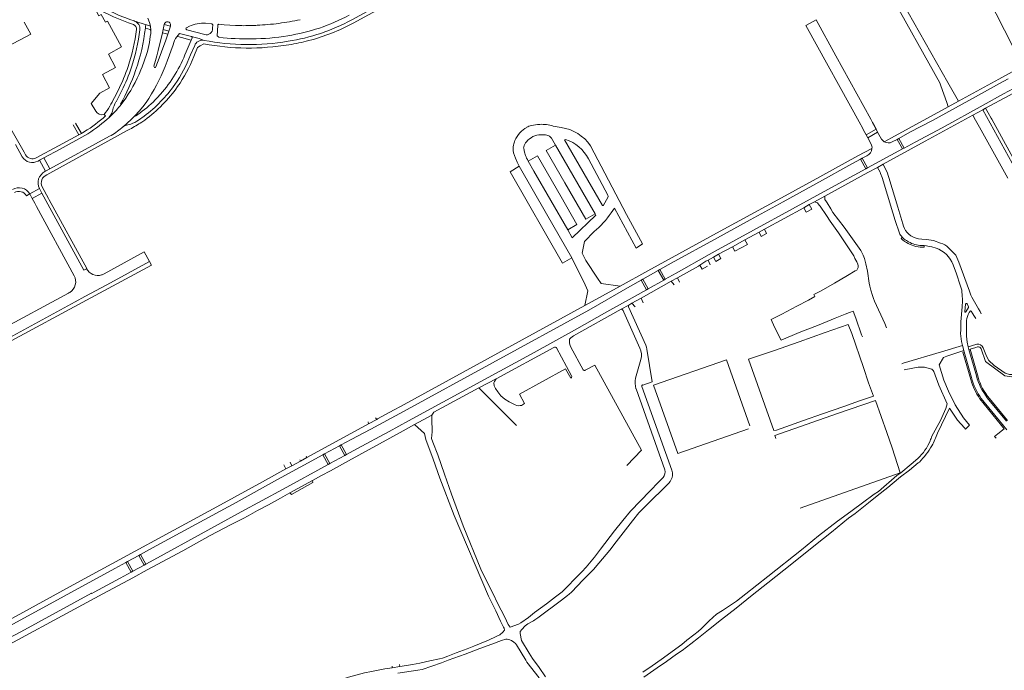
# Model space of a CAD drawing. Extents: x 145000 to 155000, y 457500 to 470000.
# Tile 235 of 256: x 148374 to 148843, y 463634 to 463943. Entities that reach past the tile are written whole.
import ezdxf

# ---------------------------------------------------------------- set-up
doc = ezdxf.new("R2010")
doc.units = 0
doc.header["$LTSCALE"] = 0.2
doc.header["$MEASUREMENT"] = 0
doc.layers.add('kant verharding', color=252, linetype='Continuous', lineweight=0)

msp = doc.modelspace()

# ---------------------------------------------------------------- linework, layer by layer
at = {"layer": 'kant verharding', "lineweight": 0}
for p, q in [((148624.77, 463991.9), (148532.77, 463941.78)), ((148832.01, 463959.36), (148846.48, 463930.98)), ((148428.67, 463942.76), (148428.5, 463942.82)), ((148428.67, 463942.76), (148434.47, 463940.93)), ((148433.86, 463939.41), (148433.98, 463940.51)), ((148434.47, 463940.93), (148436.28, 463940.36)), ((148436.28, 463940.36), (148436.54, 463938.3)), ((148441.95, 463937.16), (148442.29, 463938.66)), ((148442.29, 463938.66), (148442.87, 463941.17)), ((148442.29, 463938.66), (148445.01, 463937.93)), ((148442.87, 463941.17), (148445.81, 463940.39)), ((148445.01, 463937.93), (148444.53, 463936.48)), ((148445.81, 463940.39), (148445.01, 463937.93)), ((148454.8, 463940.28), (148453.44, 463939.54)), ((148453.59, 463938.59), (148462.12, 463936.31)), ((148465.5, 463941.46), (148462.51, 463941.69)), ((148467.97, 463935.67), (148468.38, 463940.69)), ((148468.9, 463941.2), (148471.33, 463940.99)), ((148471.33, 463940.99), (148476.84, 463940.62)), ((148440, 463928.74), (148441.95, 463937.16)), ((148441.95, 463937.16), (148444.53, 463936.48)), ((148448.83, 463935.28), (148450.06, 463936.91)), ((148450.06, 463936.91), (148455.82, 463935.41)), ((148455.7, 463933.73), (148453.24, 463928.09)), ((148455.7, 463933.73), (148456.14, 463934.76)), ((148459.53, 463934.47), (148461.83, 463933.57)), ((148468.87, 463935.06), (148467.97, 463935.67)), ((148439.32, 463926.16), (148440, 463928.74)), ((148440.48, 463925.1), (148441.59, 463928.06)), ((148455.35, 463926.61), (148457.34, 463931.19)), ((148461.69, 463931.89), (148459.97, 463930.93)), ((148438.87, 463920.98), (148440.48, 463925.1)), ((148840.02, 463915.11), (148851.28, 463921.27)), ((148820.81, 463904.61), (148840.02, 463915.11)), ((148840.27, 463913.01), (148844.42, 463915.28)), ((148419.13, 463906.32), (148420.88, 463909.76)), ((148419.9, 463904.28), (148422.63, 463909.66)), ((148812.43, 463911.86), (148815.25, 463903.94)), ((148815.79, 463913.46), (148820.81, 463904.61)), ((148846.95, 463910.66), (148842.25, 463908.09)), ((148441.02, 463907.9), (148439.44, 463906.16)), ((148815.95, 463901.96), (148820.81, 463904.61)), ((148418.16, 463899.82), (148418.33, 463900.47)), ((148422.03, 463903.16), (148422.28, 463902.99)), ((148423.29, 463904.25), (148422.28, 463902.99)), ((148815.25, 463903.94), (148815.95, 463901.96)), ((148832.4, 463900.54), (148827.67, 463897.96)), ((148833.74, 463901.27), (148832.4, 463900.54)), ((148848.05, 463871.94), (148832.4, 463900.54)), ((148834.98, 463899.02), (148833.74, 463901.27)), ((148376.16, 463880.27), (148367.26, 463895.95)), ((148414.88, 463897.57), (148414.23, 463898.28)), ((148415.76, 463896.04), (148416.48, 463896.72)), ((148417.46, 463897.63), (148416.48, 463896.72)), ((148433.3, 463897.41), (148430.63, 463895.61)), ((148432.12, 463894.65), (148433.59, 463895.64)), ((148779.9, 463894.43), (148779.02, 463896.04)), ((148827.67, 463897.96), (148828.98, 463895.6)), ((148828.98, 463895.6), (148830.88, 463892.17)), ((148836.31, 463896.6), (148834.98, 463899.02)), ((148836.61, 463896.06), (148836.31, 463896.6)), ((148850.47, 463870.9), (148836.61, 463896.06)), ((148402.23, 463888.64), (148399.46, 463893.41)), ((148400.7, 463894.18), (148403.42, 463889.29)), ((148423.97, 463893.02), (148422.63, 463891.91)), ((148423.53, 463892.52), (148422.63, 463891.91)), ((148426.96, 463893.74), (148426.22, 463893.55)), ((148631.67, 463892.08), (148628.01, 463892.77)), ((148774.26, 463893.31), (148774.45, 463892.96)), ((148774.45, 463892.96), (148776.23, 463889.72)), ((148781.58, 463891.34), (148776.86, 463888.59)), ((148780.95, 463892.5), (148779.9, 463894.43)), ((148780.95, 463892.5), (148781.16, 463892.11)), ((148781.16, 463892.11), (148781.58, 463891.34)), ((148781.58, 463891.34), (148782.34, 463889.94)), ((148830.88, 463892.17), (148844.25, 463868.01)), ((148416.88, 463887.91), (148388.45, 463872.38)), ((148402.23, 463888.64), (148392.61, 463883.39)), ((148403.42, 463889.29), (148402.23, 463888.64)), ((148404.91, 463890.15), (148404.78, 463890.08)), ((148776.86, 463888.59), (148776.23, 463889.72)), ((148777.63, 463887.19), (148776.86, 463888.59)), ((148777.63, 463887.19), (148782.34, 463889.94)), ((148779.3, 463884.16), (148777.63, 463887.19)), ((148782.34, 463889.94), (148784.19, 463886.61)), ((148789.28, 463885.21), (148791.61, 463886.45)), ((148791.61, 463886.45), (148792.41, 463886.89)), ((148794.09, 463881.86), (148791.61, 463886.45)), ((148792.41, 463886.89), (148797.69, 463889.79)), ((148792.41, 463886.89), (148794.92, 463882.31)), ((148372.05, 463884.05), (148375.31, 463878.12)), ((148392.61, 463883.39), (148381.97, 463877.68)), ((148628.98, 463883.74), (148647.89, 463851.01)), ((148772.97, 463878.52), (148779.65, 463882.15)), ((148794.09, 463881.86), (148777.56, 463872.84)), ((148794.92, 463882.31), (148794.09, 463881.86)), ((148800.18, 463885.16), (148794.92, 463882.31)), ((148376.85, 463879.05), (148376.16, 463880.27)), ((148382.84, 463876.1), (148383.5, 463876.47)), ((148385.61, 463877.62), (148383.5, 463876.47)), ((148386.35, 463871.22), (148383.5, 463876.47)), ((148388.45, 463872.38), (148385.61, 463877.62)), ((148653.89, 463859.81), (148644.71, 463877.13)), ((148768.69, 463873.96), (148774.2, 463876.99)), ((148774.2, 463876.99), (148775.01, 463877.43)), ((148776.76, 463872.4), (148774.2, 463876.99)), ((148777.24, 463878.67), (148775.01, 463877.43)), ((148775.01, 463877.43), (148777.56, 463872.84)), ((148386.35, 463871.22), (148388.45, 463872.38)), ((148776.76, 463872.4), (148771.18, 463869.35)), ((148777.56, 463872.84), (148776.76, 463872.4)), ((148781.96, 463872.95), (148777.73, 463870.64)), ((148781.96, 463872.95), (148782.2, 463873.08)), ((148782.2, 463873.08), (148784.89, 463874.56)), ((148782.2, 463873.08), (148783.47, 463870.75)), ((148784.99, 463874.62), (148784.89, 463874.56)), ((148784.99, 463874.62), (148786.14, 463872.22)), ((148386.08, 463871.07), (148386.35, 463871.22)), ((148777.73, 463870.64), (148757.27, 463859.47)), ((148378.84, 463860.45), (148383.43, 463863.01)), ((148383.43, 463863.01), (148384.56, 463860.89)), ((148387.82, 463858.32), (148384.84, 463863.78)), ((148377.27, 463859.56), (148378.84, 463860.45)), ((148378.84, 463860.45), (148380.01, 463858.35)), ((148380.01, 463858.35), (148384.56, 463860.89)), ((148381.24, 463856.1), (148380.01, 463858.35)), ((148404.57, 463824.11), (148384.56, 463860.89)), ((148388.17, 463857.67), (148387.82, 463858.32)), ((148651.81, 463855.09), (148653.92, 463858.7)), ((148752.27, 463856.72), (148757.27, 463859.47)), ((148382.09, 463854.53), (148381.24, 463856.1)), ((148400.04, 463821.53), (148382.09, 463854.53)), ((148728.46, 463843.67), (148747.14, 463853.91)), ((148747.14, 463853.91), (148749.83, 463855.39)), ((148748.33, 463851.75), (148747.14, 463853.91)), ((148751.05, 463853.25), (148748.33, 463851.75)), ((148749.83, 463855.39), (148752.27, 463856.72)), ((148749.83, 463855.39), (148751.05, 463853.25)), ((148754.58, 463855.17), (148755.05, 463854.61)), ((148755.05, 463854.61), (148758, 463850.14)), ((148757.94, 463856.76), (148758.34, 463856.24)), ((148758.34, 463856.24), (148760.07, 463853.35)), ((148760.07, 463853.35), (148761.08, 463851.65)), ((148725.88, 463842.26), (148728.46, 463843.67)), ((148728.46, 463843.67), (148729.48, 463841.64)), ((148719.14, 463838.58), (148725.88, 463842.26)), ((148726.95, 463840.27), (148725.88, 463842.26)), ((148729.48, 463841.64), (148726.95, 463840.27)), ((148793.49, 463839.27), (148794, 463839.83)), ((148794.39, 463838.49), (148793.49, 463839.27)), ((148706.67, 463831.75), (148713.25, 463835.35)), ((148713.25, 463835.35), (148719.14, 463838.58)), ((148714.43, 463833.29), (148713.25, 463835.35)), ((148720.4, 463836.43), (148714.43, 463833.29)), ((148719.14, 463838.58), (148720.4, 463836.43)), ((148796, 463838.24), (148797.02, 463837.63)), ((148804.48, 463835.1), (148802.55, 463835.19)), ((148803.19, 463835.94), (148804.53, 463835.84)), ((148804.53, 463835.84), (148804.48, 463835.1)), ((148433.36, 463832.94), (148414.32, 463822.48)), ((148433.36, 463832.94), (148435.89, 463828.32)), ((148701.66, 463829.01), (148704.18, 463830.39)), ((148704.18, 463830.39), (148706.67, 463831.75)), ((148705.32, 463828.36), (148704.18, 463830.39)), ((148707.75, 463829.66), (148705.32, 463828.36)), ((148706.67, 463831.75), (148707.75, 463829.66)), ((148405.91, 463824.88), (148404.57, 463824.11)), ((148415.49, 463817.25), (148435.89, 463828.32)), ((148678.71, 463824.47), (148684.05, 463827.48)), ((148697.69, 463826.54), (148700.61, 463828.44)), ((148698.87, 463824.66), (148697.69, 463826.54)), ((148701.39, 463826.11), (148698.87, 463824.66)), ((148700.61, 463828.44), (148701.66, 463829.01)), ((148701.66, 463829.01), (148702.66, 463826.74)), ((148650.71, 463817.76), (148648.99, 463820.41)), ((148670.57, 463819.88), (148677.9, 463824.01)), ((148677.9, 463824.01), (148678.71, 463824.47)), ((148680.52, 463819.48), (148677.9, 463824.01)), ((148678.71, 463824.47), (148681.3, 463819.92)), ((148686.45, 463822.82), (148681.3, 463819.92)), ((148684.13, 463818.9), (148687.07, 463820.54)), ((148687.07, 463820.54), (148688.03, 463818.51)), ((148405, 463811.56), (148415.49, 463817.25)), ((148643.01, 463807.4), (148659.78, 463816.57)), ((148643.08, 463817.19), (148644.47, 463814.35)), ((148659.78, 463816.57), (148650.71, 463817.76)), ((148664.38, 463816.39), (148669.75, 463819.42)), ((148669.75, 463819.42), (148670.57, 463819.88)), ((148672.34, 463814.87), (148669.75, 463819.42)), ((148669.86, 463810.92), (148684.13, 463818.9)), ((148670.57, 463819.88), (148673.13, 463815.31)), ((148680.52, 463819.48), (148673.13, 463815.31)), ((148681.3, 463819.92), (148680.52, 463819.48)), ((148685.45, 463817.12), (148684.13, 463818.9)), ((148397.25, 463813.24), (148342.67, 463783.65)), ((148397.51, 463813.36), (148397.25, 463813.24)), ((148405, 463811.56), (148400.39, 463809.05)), ((148644.47, 463814.35), (148643.01, 463807.4)), ((148665.4, 463808.42), (148669.86, 463810.92)), ((148672.34, 463814.87), (148667, 463811.86)), ((148669.86, 463810.92), (148670.7, 463808.61)), ((148673.13, 463815.31), (148672.34, 463814.87)), ((148400.39, 463809.05), (148345.04, 463778.91)), ((148643.01, 463807.4), (148555.33, 463759.33)), ((148660.3, 463805.57), (148663.89, 463807.58)), ((148663.89, 463807.58), (148665.4, 463808.42)), ((148666.94, 463806.64), (148665.4, 463808.42)), ((148824.13, 463807.92), (148823.8, 463804.44)), ((148766.83, 463803.16), (148768.88, 463804.01)), ((148828.07, 463802.66), (148827.61, 463803.37)), ((148828.07, 463802.66), (148829.08, 463801.09)), ((148830.34, 463805.78), (148831.12, 463804.42)), ((148831.12, 463804.42), (148831.61, 463803.33)), ((148824.67, 463800.17), (148824.6, 463797.85)), ((148821.81, 463794.06), (148821.85, 463795.8)), ((148600.73, 463772.5), (148628.2, 463787.41)), ((148822.65, 463788.31), (148812.79, 463785.34)), ((148822.65, 463788.31), (148822.49, 463788.98)), ((148822.65, 463788.31), (148823.33, 463785.86)), ((148825, 463789.84), (148825.42, 463787.74)), ((148825.42, 463787.74), (148829.03, 463788.76)), ((148825.78, 463786.45), (148825.42, 463787.74)), ((148826.33, 463786.59), (148829.14, 463787.43)), ((148829.03, 463788.76), (148829.48, 463788.89)), ((148829.14, 463787.43), (148829.86, 463787.64)), ((148812.79, 463785.34), (148794.52, 463779.83)), ((148815.32, 463783.21), (148823.33, 463785.86)), ((148823.33, 463785.86), (148823.46, 463785.36)), ((148823.46, 463785.36), (148826.95, 463773.09)), ((148825.78, 463786.45), (148826.33, 463786.59)), ((148825.78, 463786.45), (148829.31, 463773.93)), ((148826.33, 463786.59), (148830.14, 463773.21)), ((148667.15, 463772.77), (148669.66, 463781.64)), ((148793.86, 463779.63), (148794.52, 463779.83)), ((148795.73, 463776.91), (148794.95, 463776.7)), ((148592.56, 463768.08), (148600.73, 463772.5)), ((148670.15, 463768.78), (148684.4, 463728.92)), ((148670.57, 463769.38), (148670.52, 463769.55)), ((148675.1, 463770.95), (148670.57, 463769.38)), ((148571.19, 463756.52), (148592.56, 463768.08)), ((148592.56, 463768.08), (148610.45, 463750.29)), ((148681.14, 463729.06), (148667.35, 463767.74)), ((148555.33, 463759.33), (148552.22, 463757.63)), ((148830.96, 463762.96), (148841.23, 463750.23)), ((148831.67, 463763), (148841.76, 463750.66)), ((148834.51, 463763.45), (148843.69, 463752.24)), ((148835.58, 463763.11), (148844.14, 463752.61)), ((148544.41, 463753.36), (148552.22, 463757.63)), ((148570.14, 463755.17), (148561.96, 463750.72)), ((148571.19, 463756.52), (148570.14, 463755.17)), ((148510.65, 463734.93), (148540.11, 463751.02)), ((148539.93, 463751.95), (148540.11, 463751.02)), ((148540.11, 463751.02), (148543.98, 463753.12)), ((148543.36, 463753.84), (148543.98, 463753.12)), ((148543.98, 463753.12), (148544.41, 463753.36)), ((148560.48, 463749.9), (148555.09, 463746.96)), ((148561.96, 463750.72), (148560.48, 463749.9)), ((148823.64, 463749.13), (148824.17, 463748.54)), ((148526.25, 463740.56), (148519.11, 463736.67)), ((148526.25, 463740.56), (148527.05, 463741)), ((148528.78, 463735.95), (148526.25, 463740.56)), ((148527.05, 463741), (148531.87, 463743.64)), ((148527.05, 463741), (148529.6, 463736.4)), ((148838.7, 463744.14), (148837.95, 463745)), ((148496.81, 463724.5), (148518.3, 463736.23)), ((148518.3, 463736.23), (148519.11, 463736.67)), ((148520.85, 463731.63), (148518.3, 463736.23)), ((148519.11, 463736.67), (148521.64, 463732.07)), ((148528.78, 463735.95), (148521.64, 463732.07)), ((148529.6, 463736.4), (148528.78, 463735.95)), ((148534.45, 463739.04), (148529.6, 463736.4)), ((148670.02, 463738.47), (148662.91, 463731.26)), ((148520.85, 463731.63), (148499.37, 463719.87)), ((148500.76, 463729.53), (148499.77, 463731.43)), ((148503.61, 463731.09), (148500.76, 463729.53)), ((148502.76, 463732.82), (148503.61, 463731.09)), ((148503.61, 463731.09), (148507.63, 463733.28)), ((148507.33, 463733.87), (148507.63, 463733.28)), ((148507.63, 463733.28), (148510.65, 463734.93)), ((148510.36, 463735.52), (148510.65, 463734.93)), ((148521.64, 463732.07), (148520.85, 463731.63)), ((148489.59, 463723.45), (148500.76, 463729.53)), ((148513.48, 463724.08), (148517.68, 463726.39)), ((148745.44, 463710.85), (148793.09, 463727.72)), ((148513.48, 463724.08), (148502.67, 463718.17)), ((148513.59, 463723.16), (148503.38, 463717.41)), ((148513.59, 463723.16), (148513.48, 463724.08)), ((148682.99, 463722.83), (148671.89, 463711.79)), ((148678, 463723.2), (148680.23, 463725.48)), ((148498.16, 463715.7), (148502.67, 463718.17)), ((148502.67, 463718.17), (148503.38, 463717.41)), ((148431.5, 463688.82), (148437.19, 463691.93)), ((148419.3, 463682.14), (148424.56, 463685.02)), ((148424.56, 463685.02), (148425.37, 463685.46)), ((148427.12, 463680.41), (148424.56, 463685.02)), ((148425.37, 463685.46), (148430.7, 463688.38)), ((148425.37, 463685.46), (148427.91, 463680.85)), ((148430.7, 463688.38), (148431.5, 463688.82)), ((148433.25, 463683.77), (148430.7, 463688.38)), ((148431.5, 463688.82), (148434.08, 463684.22)), ((148434.08, 463684.22), (148433.25, 463683.77)), ((148439.66, 463687.28), (148434.08, 463684.22)), ((148427.12, 463680.41), (148421.86, 463677.53)), ((148427.91, 463680.85), (148427.12, 463680.41)), ((148433.25, 463683.77), (148427.91, 463680.85)), ((148551.25, 463635.73), (148551.35, 463634.92)), ((148554.97, 463635.47), (148551.35, 463634.92)), ((148554.97, 463635.47), (148554.8, 463636.47))]:
    msp.add_line(p, q, dxfattribs=at)
at = {"layer": 'kant verharding', "lineweight": 0, "flags": 128}
for points in [[(148842.49, 464110.11), (148820.28, 464098.13), (148792.88, 464084.91), (148780.37, 464078.58), (148532.07, 463943.28)], [(148801.17, 463954.48), (148797.83, 463953.54), (148793.48, 463970.35), (148791.61, 463967.9), (148790.28, 463964.9), (148789.63, 463961.91), (148790.32, 463958.94), (148791.41, 463956.5), (148815.79, 463913.46)], [(148785.8, 463965.8), (148785.8, 463963.12), (148786.1, 463960.92), (148787.93, 463956.38), (148811.94, 463913.27), (148812.43, 463911.86)], [(148409.65, 463949.4), (148409.64, 463949.27), (148411.79, 463945.26), (148412.9, 463945.85), (148414.83, 463942.22), (148415.9, 463942.77), (148422.58, 463930.43), (148416.27, 463927.01), (148419.7, 463920.66), (148413.43, 463917.35), (148416.83, 463910.91), (148412.28, 463908.47), (148408.16, 463903.44), (148410.23, 463899.92)], [(148368.32, 463930.57), (148379.31, 463936.57), (148376.21, 463942.28)], [(148435.12, 463944.06), (148435.89, 463942.14), (148436.28, 463940.36)], [(148779.02, 463896.04), (148762.47, 463926.23), (148753.05, 463943.38), (148748.23, 463940.66), (148774.26, 463893.31)], [(148433.86, 463939.41), (148436.2, 463938.74), (148436.54, 463938.3)], [(148465.84, 463939.32), (148466, 463941), (148465.5, 463941.46)], [(148833.74, 463901.27), (148844.87, 463907.35), (148859.62, 463915.38), (148901.8, 463938.25)], [(148441.59, 463928.06), (148443.59, 463933.61), (148444.53, 463936.48)], [(148455.7, 463933.73), (148449.29, 463935.47), (148448.83, 463935.28)], [(148455.82, 463935.41), (148457.65, 463934.92), (148459.53, 463934.47)], [(148443.29, 463921.16), (148444.27, 463923.7), (148447.04, 463931.51)], [(148459.97, 463930.93), (148458.74, 463930.24), (148456.87, 463925.83)], [(148434.44, 463926.78), (148432.37, 463921), (148431.77, 463919.55)], [(148439.32, 463926.16), (148438.73, 463923.94), (148437.95, 463921.25)], [(148797.69, 463889.79), (148808.43, 463895.47), (148828.95, 463906.67), (148840.27, 463913.01)], [(148800.18, 463885.16), (148812.98, 463891.98), (148832.63, 463902.72), (148842.25, 463908.09)], [(148428.99, 463897.74), (148430.9, 463899.79), (148432.72, 463901.92), (148434.22, 463903.92)], [(148785.47, 463885.33), (148788.87, 463887.21), (148788.88, 463887.17), (148815.95, 463901.96)], [(148431.33, 463898.99), (148429.2, 463897.53), (148428.99, 463897.74)], [(148784.99, 463874.62), (148805.02, 463885.59), (148827.67, 463897.96)], [(148386.92, 463869.54), (148417.42, 463886.32), (148425.29, 463890.59), (148426.52, 463891.26)], [(148405.08, 463888.24), (148393.3, 463881.84), (148385.61, 463877.62)], [(148404.78, 463890.08), (148404.01, 463889.61), (148403.42, 463889.29)], [(148623.56, 463888.66), (148624.24, 463888.61), (148624.91, 463888.49), (148625.41, 463888.34), (148625.89, 463888.13), (148626.25, 463887.91), (148626.58, 463887.64), (148626.87, 463887.34), (148627.12, 463886.99), (148628.98, 463883.74)], [(148633.83, 463886.4), (148633.36, 463886.21), (148651.37, 463855.02)], [(148616.02, 463876.12), (148615.64, 463876.8), (148615.31, 463877.5), (148615.05, 463878.12), (148614.82, 463878.76), (148614.33, 463880.4), (148613.93, 463882.05), (148613.89, 463882.43), (148613.94, 463882.79)], [(148647.89, 463851.01), (148643.47, 463848.44), (148633.43, 463865.82), (148624.61, 463881.19), (148628.98, 463883.74)], [(148670.5, 463836.63), (148662.76, 463850.66), (148645.68, 463883.4)], [(148608.97, 463880.75), (148609.01, 463880.41), (148609.1, 463880.09), (148609.54, 463878.78), (148610.01, 463877.48), (148610.77, 463875.65), (148611.27, 463874.62), (148611.79, 463873.62)], [(148616.02, 463876.12), (148620.4, 463878.66), (148631.69, 463859.04), (148639.25, 463845.97), (148634.96, 463843.44)], [(148707.47, 463842.68), (148736.54, 463858.59), (148754.89, 463868.6), (148772.97, 463878.52)], [(148611.79, 463873.62), (148607.4, 463871.03), (148632.44, 463827.48), (148636.78, 463830.02)], [(148611.79, 463873.62), (148624.82, 463850.97), (148636.88, 463830.08), (148636.78, 463830.02)], [(148634.96, 463843.44), (148618.72, 463871.34), (148616.02, 463876.12)], [(148684.05, 463827.48), (148706.15, 463839.57), (148721.73, 463848.08), (148737.38, 463856.65), (148756.14, 463866.97), (148768.69, 463873.96)], [(148786.14, 463872.22), (148786.83, 463870.79), (148787.57, 463868.76)], [(148686.45, 463822.82), (148702.16, 463831.68), (148706.45, 463834.03), (148758.64, 463862.54), (148771.18, 463869.35)], [(148783.47, 463870.75), (148783.76, 463870.21), (148784.55, 463868.23), (148789.57, 463851.53), (148790.62, 463847.8), (148792.68, 463841.85)], [(148787.57, 463868.76), (148787.74, 463868.3), (148792.02, 463854.16), (148794.38, 463846.24)], [(148405.91, 463824.88), (148406, 463824.95), (148388.17, 463857.67)], [(148757.27, 463859.47), (148757.18, 463857.74), (148757.94, 463856.76)], [(148655.53, 463851.42), (148657.18, 463853.71), (148667.4, 463834.58), (148670.5, 463836.63)], [(148752.27, 463856.72), (148753.7, 463856.24), (148754.58, 463855.17)], [(148634.96, 463843.44), (148637.02, 463839.62), (148648.26, 463850.31), (148647.89, 463851.01)], [(148758, 463850.14), (148759.79, 463847.51), (148763.73, 463841.96), (148767.24, 463836.75), (148770.95, 463831), (148771.52, 463829.77), (148772.45, 463828.1), (148772.85, 463827.07), (148773.05, 463826.29), (148773.11, 463825.44), (148772.98, 463825.12), (148772.38, 463824.22), (148771.61, 463823.84), (148768.06, 463821.66), (148761.85, 463818.02), (148755.4, 463814.36), (148752.03, 463812.53), (148752.48, 463811.63), (148749.45, 463809.9), (148743.95, 463807.07), (148736.72, 463803.26), (148731.67, 463800.67), (148733.3, 463797.09), (148736.41, 463790.84), (148745.07, 463794.45), (148754.52, 463798.19), (148762.15, 463801.3), (148766.83, 463803.16)], [(148776.08, 463829.68), (148775.38, 463831.33), (148774.35, 463833.58), (148766.35, 463844.64), (148761.08, 463851.65)], [(148648.99, 463820.41), (148643.52, 463828.85), (148641.75, 463832.21), (148642.79, 463837.82), (148647.49, 463842.51)], [(148659.78, 463816.57), (148673.04, 463823.84), (148707.47, 463842.68)], [(148800.19, 463839.59), (148801.74, 463839.16), (148803.41, 463838.92), (148805.54, 463838.82), (148808.95, 463838.29), (148812.25, 463837.1)], [(148806.16, 463835.61), (148805.61, 463835.71), (148804.53, 463835.84)], [(148810.14, 463834.66), (148808.16, 463835.25), (148806.16, 463835.61)], [(148816.13, 463834.87), (148819.56, 463831.32), (148821.05, 463828.02), (148825.97, 463814.2), (148826.7, 463812.26), (148827.2, 463811.26), (148830.34, 463805.78)], [(148636.78, 463830.02), (148636.94, 463829.76), (148643.08, 463817.19)], [(148786.58, 463796.74), (148785.78, 463798.72), (148780.91, 463809.4), (148780.33, 463810.73), (148779.86, 463812.13), (148779.05, 463814.71), (148778.6, 463816.54), (148778.35, 463817.94), (148777.44, 463823.74), (148776.76, 463827.22), (148776.08, 463829.68)], [(148435.89, 463828.32), (148436.83, 463826.58), (148405.85, 463809.92)], [(148687.07, 463820.54), (148697.09, 463826.15), (148697.69, 463826.54)], [(148822.33, 463814.62), (148821.63, 463817.09), (148819.8, 463822.44), (148818.21, 463826.73)], [(148664.38, 463816.39), (148644.85, 463805.08), (148599.14, 463780.09), (148556.64, 463756.92)], [(148667, 463811.86), (148653.47, 463804.26), (148638.01, 463795.59), (148618.93, 463785.02), (148559.1, 463752.43)], [(148405.85, 463809.92), (148368.28, 463789.56), (148339.74, 463774.06), (148328.83, 463764.72), (148292.55, 463745.06)], [(148663.74, 463806.67), (148672.02, 463788.41), (148672.35, 463787.51), (148672.58, 463786.58), (148675.1, 463770.95)], [(148821.85, 463795.8), (148821.92, 463799.63), (148822.49, 463806.66)], [(148824.31, 463804.37), (148825.56, 463806.46), (148825.57, 463806.75), (148824.93, 463808.09)], [(148636.36, 463792.03), (148637.64, 463792.9), (148660.3, 463805.57)], [(148669.19, 463787.07), (148661.6, 463804.25), (148661.23, 463805.01)], [(148768.88, 463804.01), (148770.65, 463804.69), (148771.89, 463801.36), (148774.72, 463793.33), (148775.17, 463792.45)], [(148827.61, 463803.37), (148826.77, 463804.63), (148826.47, 463804.77), (148825.86, 463803.99)], [(148720.9, 463781.74), (148732.83, 463785.82), (148744.99, 463790.09), (148757.37, 463794.48), (148768.38, 463798.32)], [(148768.38, 463798.32), (148769.98, 463794.02), (148775.66, 463777.78), (148778.02, 463770.59), (148780.33, 463764.16), (148773.7, 463761.93), (148766.25, 463759.29), (148756.09, 463755.8), (148747.11, 463752.57), (148734.2, 463748.04)], [(148670.02, 463738.47), (148647.68, 463778.96), (148643.21, 463776.55), (148643.01, 463776.46), (148642.79, 463776.43), (148642.61, 463776.48), (148642.39, 463776.6), (148642.21, 463776.79), (148636.36, 463787.52), (148636.04, 463788.26), (148635.7, 463789.35), (148635.78, 463791.37), (148636.36, 463792.03)], [(148600.73, 463772.5), (148599.95, 463771.19), (148599.77, 463770.51), (148599.88, 463769.08), (148600.45, 463767.84), (148601.62, 463766.22), (148603.04, 463764.41), (148604.94, 463762.8), (148607.07, 463761.45), (148608.56, 463760.63), (148609.91, 463760.02), (148610.7, 463759.75), (148611.44, 463759.65), (148612.27, 463759.67), (148612.9, 463759.79), (148614.34, 463760.63), (148611.9, 463765.13), (148633.87, 463777.19), (148636.33, 463772.69), (148636.57, 463772.91), (148636.7, 463773.09), (148636.77, 463773.49), (148636.73, 463773.83), (148629.57, 463787.14), (148629.36, 463787.39), (148629.05, 463787.49), (148628.75, 463787.51), (148628.49, 463787.48), (148628.2, 463787.41)], [(148824.17, 463748.54), (148826.08, 463750.32), (148823.12, 463753.95), (148819.29, 463759.99), (148816.04, 463766.59), (148813.82, 463771.81), (148811.68, 463779.13), (148813.61, 463782.65), (148815.32, 463783.21)], [(148823.46, 463785.36), (148822.9, 463785.2), (148826.64, 463772.07)], [(148831.63, 463786.7), (148833.65, 463780.63), (148842.8, 463773.85), (148848.34, 463773.02), (148850.61, 463773.6)], [(148832.53, 463787.24), (148834.09, 463783.29), (148835.18, 463781.16), (148837.74, 463778.75), (148843.01, 463775.15), (148845.14, 463774.48), (148847.32, 463774.54)], [(148720.89, 463748.63), (148687.26, 463736.89), (148675.74, 463769.35), (148710.39, 463781.48), (148721.56, 463750.02)], [(148720.9, 463781.74), (148732.95, 463747.8), (148734.2, 463748.04)], [(148795.73, 463776.91), (148801.64, 463778.06), (148804.62, 463778.02), (148807.56, 463777.25)], [(148809.09, 463775.88), (148811.46, 463769.39), (148815.35, 463760.48), (148814.83, 463758.24), (148812.24, 463752.62), (148808.15, 463745.15)], [(148733.84, 463744.02), (148733.35, 463745.4), (148763.17, 463755.86), (148781.33, 463762.14), (148786.64, 463746.82), (148789.22, 463739.54), (148793.09, 463727.72)], [(148556.64, 463756.92), (148541.15, 463748.48), (148531.87, 463743.64)], [(148678, 463723.2), (148674.1, 463719.08), (148664.79, 463709.51), (148661.16, 463705.02), (148657.16, 463700.06), (148650.51, 463691.4), (148647.54, 463687.61), (148643.67, 463682.85), (148641.64, 463680.62), (148638.74, 463677.74), (148634.42, 463673.26), (148632.17, 463671.1), (148629.12, 463668.62), (148624.74, 463665.34), (148619.07, 463661.17), (148616.19, 463658.87), (148612.57, 463656.26), (148611.37, 463655.73), (148607.39, 463654.28), (148606.56, 463655.56), (148605.66, 463657.23), (148604.38, 463659.86), (148601.95, 463664.71), (148598.96, 463671.04), (148596.23, 463676.35), (148593.52, 463681.88), (148585.08, 463702.47), (148579.58, 463717.57), (148576.19, 463727.1), (148573.03, 463736.21), (148570.69, 463742.29), (148570.11, 463744.04), (148570.31, 463747.2), (148570.25, 463753.46), (148570.14, 463755.17)], [(148823.64, 463749.13), (148820.4, 463752.73), (148816.52, 463758.48), (148810.79, 463746.53)], [(148559.1, 463752.43), (148549.83, 463747.39), (148534.45, 463739.04)], [(148561.96, 463750.72), (148566.71, 463746.39), (148567.39, 463743.64), (148570.78, 463734.21), (148573.94, 463725.15), (148580.76, 463707.37), (148597.19, 463669.02), (148600.65, 463661.93), (148602.81, 463657.03), (148604.31, 463654.15), (148604.64, 463653.78), (148604.79, 463652.8), (148603.99, 463651.85), (148602.61, 463650.65), (148600.86, 463649.77), (148597.19, 463648.11), (148590.23, 463645.15), (148586.96, 463643.97), (148581.83, 463642.04), (148577.83, 463640.46), (148575.33, 463639.53), (148573.85, 463639.1), (148569.25, 463638.12), (148564.49, 463637.04), (148560.92, 463636.51), (148556.01, 463635.63), (148554.97, 463635.47)], [(148841.23, 463750.23), (148842.47, 463748.7)], [(148841.76, 463750.66), (148843.78, 463748.18)], [(148517.68, 463726.39), (148521.91, 463728.58), (148530.61, 463733.34), (148555.09, 463746.96)], [(148839.61, 463746.33), (148837.98, 463745.02)], [(148842.47, 463748.7), (148842.51, 463748.64), (148839.61, 463746.33)], [(148837.98, 463745.02), (148837.95, 463745)], [(148801.48, 463734.49), (148798.32, 463731.84), (148793.37, 463727.72), (148791.49, 463726.37), (148782.67, 463718.85), (148780.67, 463717.53), (148775.09, 463713.36), (148770.14, 463709.75), (148766.04, 463706.82), (148763.29, 463704.74), (148754.26, 463697.65), (148746.11, 463691.11), (148730.09, 463678.33), (148719.54, 463670.13), (148715.14, 463666.57), (148708.46, 463662.21), (148705.58, 463660.48), (148702.14, 463657.3), (148698.54, 463653.54), (148696.94, 463652.13), (148694.91, 463650.63), (148691.61, 463647.97), (148689.14, 463645.92), (148679.33, 463638.83), (148674.98, 463635.82), (148670.56, 463632.86)], [(148802.19, 463732.84), (148801.62, 463732.39), (148797.44, 463728.93), (148793.23, 463725.72)], [(148344.86, 463644.4), (148401.32, 463675.34), (148469.55, 463712.53), (148489.59, 463723.45)], [(148437.19, 463691.93), (148458.08, 463703.2), (148477.08, 463713.56), (148496.81, 463724.5)], [(148793.23, 463725.72), (148792.24, 463724.97), (148787.14, 463720.78), (148782.07, 463716.72), (148778.02, 463713.37), (148771.67, 463708.33), (148768.49, 463706.07), (148760.44, 463699.51), (148752.69, 463693.44), (148745.42, 463687.6), (148737.74, 463681.39), (148730.14, 463675.4), (148722.59, 463669.53), (148714.97, 463663.34), (148708.04, 463657.85), (148701.79, 463653.02), (148697.04, 463649.13), (148693.39, 463646.35), (148689.24, 463643.07), (148686.69, 463641.34), (148681.86, 463637.83), (148677.39, 463634.94), (148671.14, 463630.43)], [(148439.66, 463687.28), (148460.5, 463698.71), (148479.52, 463709.08), (148499.37, 463719.87)], [(148474.67, 463703.04), (148480.34, 463706.01), (148482.72, 463707.19), (148487.2, 463709.74), (148492.45, 463712.5), (148498.16, 463715.7)], [(148612.8, 463647.8), (148612.27, 463651.26), (148612.22, 463652.16), (148612.95, 463653.16), (148614.67, 463654.86), (148615.9, 463655.79), (148618.5, 463657.22), (148619.2, 463657.65), (148620.67, 463658.67), (148631.92, 463667.15), (148634.75, 463669.33), (148635.52, 463669.88), (148636.67, 463670.93), (148642.25, 463676.74), (148645.07, 463679.62), (148647.15, 463681.68), (148649.62, 463684.66), (148654.84, 463690.85), (148657.89, 463694.86), (148665.69, 463704.78), (148668.71, 463708.68), (148670.43, 463710.41), (148671.89, 463711.79)], [(148413.67, 463670.09), (148418.77, 463672.86), (148427.92, 463677.72), (148434.75, 463681.48), (148451.63, 463690.59), (148464.74, 463697.83), (148474.67, 463703.04)], [(148354.56, 463647.13), (148371.05, 463655.87), (148419.3, 463682.14)], [(148356.86, 463642.79), (148374.56, 463652.02), (148408.31, 463670.43), (148408.38, 463670.31), (148409.44, 463670.89), (148421.86, 463677.53)], [(148413.67, 463670.09), (148353.72, 463637.65), (148346.21, 463634.8)], [(148621.19, 463630.03), (148615.45, 463637.64), (148614.89, 463638.49), (148610.53, 463645.77), (148610, 463646.52), (148609.2, 463647.12), (148608.1, 463647.87), (148606.87, 463648.42), (148606.12, 463648.57), (148605.42, 463648.59), (148603.39, 463647.92), (148598.74, 463646.11), (148592.96, 463644.13), (148585.98, 463641.42), (148578.01, 463638.51), (148574.73, 463637.28), (148565.67, 463634.14), (148563.6, 463633.76), (148553.99, 463632.28)], [(148624.34, 463630.61), (148621.25, 463634.99), (148618.1, 463639.29), (148616.47, 463641.82), (148612.8, 463647.8)], [(148551.35, 463634.92), (148547.8, 463634.37), (148541.42, 463633.14), (148538.1, 463632.41), (148530.47, 463630.35), (148525.61, 463628.87), (148517.91, 463626.28), (148508.6, 463622.9), (148498.8, 463618.91), (148492.98, 463616.41)]]:
    msp.add_lwpolyline(points, dxfattribs=at)
at = {"layer": 'kant verharding', "lineweight": 0, "extrusion": (0, 0, -1)}
for centre, radius, start, end in [((-148465.03, 464049.57), 112.83, 288.8937, 305.7146), ((-148444.37, 463940.91), 1.53, 9.7233, 199.9821), ((-148481.22, 464067.59), 126.95, 257.9991, 262.7156), ((-148487.81, 464025.41), 90.7, 241.6619, 261.2046), ((-148338.2, 463950.19), 92.15, 187.1565, 198.3586), ((-148427.3, 463938.96), 2.34, 115.0108, 186.26), ((-148340.11, 463950.24), 94.38, 186.5834, 199.1756), ((-148434.44, 463940.46), 0.464, 5.222, 93.4407), ((-148375.3, 463943.47), 61.46, 184.8277, 195.7592), ((-148462.88, 463939.16), 2.96, 176.977, 285.0384), ((-148468.87, 463940.71), 0.494, 357.5596, 93.5443), ((-148480.64, 464065.31), 124.75, 268.2378, 271.7472), ((-148480.36, 464071.24), 130.68, 267.0428, 268.1926), ((-148479.84, 464077.11), 136.58, 262.6474, 266.9536), ((-148487.41, 464025.95), 95.62, 241.6759, 255.3216), ((-148459.22, 463928.03), 12.67, 15.9304, 34.9055), ((-148460.98, 463929.74), 3.92, 21.7593, 58.6211), ((-148460.98, 463929.74), 3.92, 58.5722, 102.4452), ((-148482.76, 464051.14), 116.91, 269.1385, 276.8241), ((-148482.78, 464051.12), 116.89, 260.6922, 269.1468), ((-148487.41, 464025.87), 95.54, 255.3135, 261.119), ((-148392.9, 463950.84), 64.49, 200.6632, 221.7449), ((-148483.09, 464047.13), 117.22, 260.6359, 280.5219), ((-148396.26, 463948.95), 63.17, 200.7102, 215.2424), ((-148395.98, 463949.27), 65.25, 201.0567, 215.3245), ((-148324.71, 463956.51), 110.99, 199.623, 208.7317), ((-148361.81, 463948.31), 75.64, 202.3495, 215.6325), ((-148391.36, 463952.42), 69.17, 215.2537, 232.6817), ((-148401.96, 463940.43), 50.78, 222.4357, 234.6674), ((-148375.19, 463940.46), 60.18, 218.5068, 225.3839), ((-148430.58, 463897.65), 12.58, 12.9661, 31.8244), ((-148367.34, 463951.07), 73.29, 228.6582, 239.0079), ((-148377.79, 463947.2), 71.19, 224.0119, 229.5621), ((-148422.42, 463907.24), 14.24, 234.779, 251.4062), ((-148400.08, 463918.2), 34.64, 229.3768, 240.9784), ((-148624.03, 463877.54), 11.7, 41.4978, 60.7898), ((-148621.22, 463882.55), 5.95, 60.8423, 80.147), ((-148623.1, 463871.92), 16.75, 80.0639, 91.5915), ((-148619.86, 463881.25), 6.11, 14.6322, 41.3961), ((-148380.13, 463881.05), 3.84, 241.366, 328.6651), ((-148388.78, 463865.71), 6, 333.1887, 63.2499), ((-148388.44, 463865.73), 4.1, 332.9201, 68.2938), ((-148373.68, 463857.53), 5.92, 59.0468, 150.5586), ((-148389.57, 463866.33), 5.37, 331.6556, 332.7766), ((-148373.68, 463857.54), 4.12, 59.0168, 150.5898), ((-148803.72, 463850.01), 14.83, 305.0757, 309.0024), ((-148803.88, 463850.23), 15.1, 275.0661, 305.1244), ((-148808.8, 463826.58), 11.07, 108.1618, 131.4678), ((-148411.21, 463827.55), 5.94, 251.8429, 333.2126), ((-148411.22, 463827.55), 5.94, 238.5512, 251.8578), ((-148843.8, 463794.4), 21.98, 345.7379, 359.1216), ((-148830.07, 463786.34), 2.62, 76.9158, 159.9157), ((-148830.15, 463786.05), 1.62, 79.7595, 156.4628), ((-148806.81, 463774.86), 2.5, 107.4096, 156.0055), ((-148676.9, 463770.63), 9.98, 343.1913, 12.3632), ((-148784.34, 463752.65), 24.96, 197.4739, 202.8192), ((-148778.41, 463757.34), 34.14, 198.4657, 209.3696), ((-148784.35, 463752.65), 24.95, 202.8284, 226.6719), ((-148778.4, 463757.34), 34.15, 209.3688, 225.8398), ((-148678.71, 463727.03), 5.99, 185.8531, 224.415), ((-148678.71, 463727.02), 6, 161.617, 185.8284)]:
    msp.add_arc(centre, radius, start, end, dxfattribs=at)
at = {"layer": 'kant verharding', "lineweight": 0}
for centre, radius, start, end in [((148467.19, 464053.33), 118.8, 241.0292, 250.8828), ((148427.35, 463939.03), 3.96, 353.5737, 70.5724), ((148487.47, 464026.1), 94.07, 278.7456, 298.3035), ((148338.18, 463950.52), 93.87, 341.5121, 352.6958), ((148453.67, 463939.09), 0.507, 152.7738, 260.4815), ((148453.67, 463939.1), 0.502, 117.4578, 153.0702), ((148461.41, 463925.89), 15.84, 86.0351, 114.6714), ((148455.62, 463934.9), 0.542, 344.3793, 68.6804), ((148483.03, 464045.45), 113.88, 259.2677, 279.47), ((148363.19, 463940.6), 65.41, 331.8709, 342.7153), ((148362.05, 463941.13), 68.27, 332.5492, 342.6313), ((148360.59, 463953.68), 88.87, 325.9526, 338.5328), ((148438.42, 463921.14), 0.48, 167.0377, 339.69), ((148392.1, 463952.02), 70, 306.3505, 324.6745), ((148380.2, 463924.48), 42.95, 322.4014, 334.9909), ((148413.28, 463901.64), 3.5, 209.4116, 285.7907), ((148411.38, 463901.49), 6.98, 316.8838, 346.1494), ((148371.96, 463944.89), 63.89, 301.046, 312.2049), ((148428.37, 463883.99), 9.8, 102.6506, 119.5727), ((148381.58, 463971.74), 92.18, 299.1808, 303.251), ((148622.33, 463880.37), 13.69, 120.5246, 138.0665), ((148619.23, 463885.62), 7.6, 102.9905, 120.4354), ((148622.73, 463870.19), 23.42, 92.9208, 102.8479), ((148622.49, 463874.97), 18.63, 82.8566, 92.9386), ((148622.43, 463874.55), 19.06, 72.9813, 82.8392), ((148628.86, 463871.91), 20.37, 34.3429, 82.0847), ((148616.86, 463882.52), 7.89, 154.9026, 171.5423), ((148623.38, 463879.45), 15.09, 138.1237, 154.8578), ((148628.39, 463868.99), 18.24, 26.5205, 72.6266), ((148787.49, 463888.65), 3.88, 211.7508, 238.7414), ((148621.86, 463881.8), 12.94, 171.665, 184.6549), ((148775.51, 463882.44), 4.15, 294.5888, 355.8994), ((148775.5, 463882.45), 4.16, 355.8946, 24.3292), ((148787.49, 463888.65), 3.88, 238.7209, 297.5189), ((148380.13, 463881.05), 5.64, 211.3079, 298.6474), ((148652.78, 463859.22), 1.26, 335.4674, 27.643), ((148651.56, 463855.23), 0.288, 226.798, 329.7858), ((148616.19, 463878.85), 47.96, 310.7307, 325.1148), ((148802.73, 463847.67), 8.47, 189.6957, 252.5883), ((148799.8, 463845.05), 7.8, 204.1805, 221.9469), ((148799.75, 463845.03), 7.76, 222.1365, 241.0699), ((148803.69, 463849.85), 13.92, 241.4002, 267.9433), ((148805.83, 463822.2), 13.19, 20.1022, 70.9144), ((148394.68, 463818.71), 6.05, 302.1083, 27.7713), ((148394.65, 463818.78), 6.12, 297.9025, 302.0949), ((148791.32, 463810.02), 31.35, 353.837, 8.4361), ((148664.69, 463806.98), 0.999, 143.0964, 198.2437), ((148824.56, 463807.85), 0.439, 33.3818, 170.4749), ((148660.32, 463804.56), 1.01, 26.3529, 91.6118), ((148824.06, 463804.47), 0.262, 185.8428, 337.897), ((148832.51, 463799.83), 7.84, 147.9959, 177.5269), ((148864.75, 463795.75), 40.2, 177.0013, 180.0828), ((148864, 463795.78), 39.45, 180.1331, 188.6629), ((148661.9, 463783.71), 8.02, 345.0313, 24.7699), ((148856.64, 463780.96), 28.22, 194.4158, 218.3419), ((148670.73, 463768.97), 0.617, 110.5237, 198.146), ((148855.82, 463780.33), 30.33, 195.8189, 214.9524), ((148857.73, 463781.34), 31.86, 195.0091, 215.1335), ((148854.63, 463779.89), 25.38, 195.2484, 221.3714), ((148677.24, 463728.15), 4, 318.2479, 13.1144)]:
    msp.add_arc(centre, radius, start, end, dxfattribs=at)

doc.saveas('drawing.dxf')
